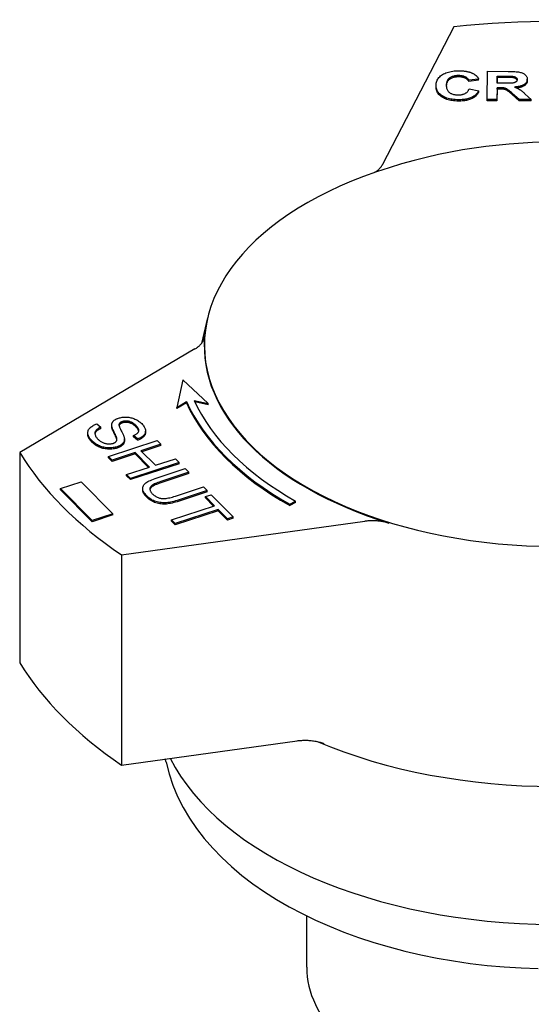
# Model space of a CAD drawing. Header units: millimetres. Extents: x 103 to 332, y -50 to 255.
# Tile 24 of 25: x 265 to 297, y 117 to 178. Entities that reach past the tile are written whole.
import ezdxf

# ---------------------------------------------------------------- set-up
doc = ezdxf.new("R2010")
doc.units = ezdxf.units.MM
doc.layers.add('Detail', color=2, linetype='Continuous')

msp = doc.modelspace()

# ---------------------------------------------------------------- linework, layer by layer
at = {"layer": 'Detail'}
for p, q in [((292.345, 177.482), (287.912, 168.892)), ((294.428, 172.948), (294.444, 174.698)), ((294.444, 174.698), (295.741, 174.694)), ((291.249, 173.727), (291.249, 173.809)), ((293.9, 174.218), (293.29, 174.136)), ((293.29, 174.054), (293.29, 174.136)), ((293.9, 174.136), (293.29, 174.054)), ((293.9, 174.136), (293.9, 174.218)), ((295.053, 173.956), (295.057, 174.4)), ((295.509, 173.954), (295.053, 173.956)), ((295.057, 174.318), (295.054, 173.956)), ((295.057, 174.4), (295.539, 174.398)), ((295.057, 174.318), (295.057, 174.4)), ((295.539, 174.316), (295.057, 174.318)), ((295.989, 174.31), (295.989, 174.392)), ((296.936, 174.121), (296.936, 174.203)), ((296.936, 174.121), (296.936, 174.118)), ((293.307, 173.596), (293.903, 173.486)), ((293.903, 173.404), (293.903, 173.486)), ((295.051, 173.677), (295.044, 172.946)), ((295.051, 173.595), (295.044, 172.864)), ((295.176, 173.677), (295.051, 173.677)), ((295.051, 173.595), (295.051, 173.677)), ((295.176, 173.595), (295.051, 173.595)), ((296.437, 172.942), (295.996, 173.325)), ((296.437, 172.86), (295.996, 173.243)), ((296.805, 173.282), (297.174, 172.94)), ((295.044, 172.946), (294.428, 172.948)), ((294.428, 172.866), (294.428, 172.948)), ((295.044, 172.864), (294.428, 172.866)), ((295.044, 172.864), (295.044, 172.946)), ((297.174, 172.94), (296.437, 172.942)), ((296.437, 172.86), (296.437, 172.942)), ((297.174, 172.858), (296.437, 172.86)), ((297.174, 172.858), (297.174, 172.94)), ((277.004, 159.323), (276.623, 157.726)), ((276.214, 157.385), (265.285, 150.918)), ((275.447, 155.449), (275.074, 153.741)), ((277.031, 153.987), (275.447, 155.449)), ((276.166, 154.172), (277.031, 153.987)), ((275.074, 153.741), (275.677, 154.111)), ((275.677, 154.029), (275.074, 153.659)), ((275.074, 153.659), (275.074, 153.741)), ((275.677, 154.029), (275.677, 154.111)), ((277.031, 153.905), (276.207, 154.081)), ((277.031, 153.905), (277.031, 153.987)), ((270.099, 152.712), (270.348, 152.505)), ((270.348, 152.423), (270.348, 152.505)), ((271.025, 152.548), (271.025, 152.63)), ((271.026, 152.52), (271.026, 152.602)), ((271.485, 152.614), (271.485, 152.696)), ((269.528, 152.065), (269.528, 152.147)), ((271.332, 151.758), (271.332, 151.84)), ((271.814, 151.669), (271.814, 151.751)), ((272.636, 151.77), (272.386, 151.981)), ((272.386, 151.899), (272.386, 151.981)), ((272.636, 151.688), (272.386, 151.899)), ((272.636, 151.688), (272.636, 151.77)), ((273.131, 152.183), (273.131, 152.265)), ((270.825, 150.679), (273.865, 151.674)), ((274.095, 151.443), (272.846, 151.034)), ((274.095, 151.361), (272.907, 150.972)), ((273.865, 151.674), (274.095, 151.443)), ((274.095, 151.361), (274.095, 151.443)), ((265.285, 150.918), (265.285, 137.811)), ((271.055, 150.448), (270.825, 150.679)), ((270.825, 150.597), (270.825, 150.679)), ((271.055, 150.366), (270.825, 150.597)), ((272.487, 150.916), (271.055, 150.448)), ((272.487, 150.835), (271.055, 150.366)), ((273.386, 150.013), (272.487, 150.916)), ((272.487, 150.835), (272.487, 150.916)), ((273.324, 149.993), (272.487, 150.835)), ((272.846, 151.034), (273.745, 150.13)), ((273.745, 150.13), (274.994, 150.539)), ((274.994, 150.539), (275.224, 150.308)), ((271.055, 150.366), (271.055, 150.448)), ((271.954, 149.544), (273.386, 150.013)), ((275.224, 150.308), (272.184, 149.313)), ((275.224, 150.226), (272.184, 149.231)), ((273.853, 149.345), (275.61, 149.919)), ((275.224, 150.226), (275.224, 150.308)), ((275.61, 149.919), (275.84, 149.688)), ((272.184, 149.313), (271.954, 149.544)), ((271.954, 149.462), (271.954, 149.544)), ((272.184, 149.231), (271.954, 149.462)), ((272.184, 149.231), (272.184, 149.313)), ((275.84, 149.688), (274.086, 149.114)), ((275.84, 149.606), (274.086, 149.032)), ((275.84, 149.606), (275.84, 149.688)), ((267.822, 148.679), (269.127, 149.104)), ((269.797, 146.684), (267.822, 148.679)), ((267.822, 148.597), (267.822, 148.679)), ((269.127, 149.104), (271.101, 147.109)), ((272.953, 148.6), (272.953, 148.682)), ((274.99, 148.205), (276.744, 148.779)), ((276.744, 148.779), (276.974, 148.548)), ((269.797, 146.602), (267.822, 148.597)), ((276.974, 148.548), (275.218, 147.973)), ((276.974, 148.466), (275.218, 147.891)), ((276.867, 148.177), (277.226, 148.294)), ((277.438, 147.602), (276.867, 148.177)), ((276.867, 148.095), (276.867, 148.177)), ((277.377, 147.582), (276.867, 148.095)), ((276.974, 148.466), (276.974, 148.548)), ((277.226, 148.294), (278.601, 146.912)), ((274.757, 146.725), (277.438, 147.602)), ((282.124, 147.693), (282.475, 147.897)), ((282.475, 147.815), (282.124, 147.611)), ((282.124, 147.611), (282.124, 147.693)), ((282.475, 147.815), (282.475, 147.897)), ((271.101, 147.109), (269.797, 146.684)), ((271.101, 147.027), (269.797, 146.602)), ((271.101, 147.027), (271.101, 147.109)), ((277.668, 147.371), (274.987, 146.494)), ((277.668, 147.289), (274.987, 146.412)), ((278.242, 146.794), (277.668, 147.371)), ((277.668, 147.289), (277.668, 147.371)), ((278.242, 146.712), (277.668, 147.289)), ((278.601, 146.912), (278.242, 146.794)), ((278.601, 146.83), (278.242, 146.712)), ((278.242, 146.712), (278.242, 146.794)), ((278.601, 146.83), (278.601, 146.912)), ((269.797, 146.602), (269.797, 146.684)), ((271.627, 144.541), (286.804, 146.633)), ((274.987, 146.494), (274.757, 146.725)), ((274.757, 146.643), (274.757, 146.725)), ((274.987, 146.412), (274.757, 146.643)), ((274.987, 146.412), (274.987, 146.494)), ((271.627, 144.541), (271.627, 131.434)), ((271.627, 131.434), (282.583, 132.944)), ((274.409, 131.603), (274.364, 131.811)), ((283.184, 118.817), (283.184, 122.02))]:
    msp.add_line(p, q, dxfattribs=at)
at = {"layer": 'Detail', "flags": 128}
for points in [[(291.249, 173.816), (291.252, 173.888), (291.261, 173.957), (291.275, 174.023), (291.295, 174.086), (291.32, 174.147), (291.351, 174.204), (291.386, 174.259), (291.428, 174.312), (291.475, 174.361), (291.527, 174.408), (291.585, 174.452), (291.648, 174.494), (291.715, 174.532), (291.786, 174.567), (291.861, 174.599), (291.939, 174.627), (292.02, 174.652), (292.104, 174.673), (292.193, 174.692), (292.284, 174.706), (292.379, 174.718), (292.477, 174.726), (292.579, 174.731), (292.684, 174.732)], [(292.652, 174.431), (292.596, 174.43), (292.542, 174.427), (292.49, 174.423), (292.439, 174.416), (292.391, 174.407), (292.344, 174.397), (292.299, 174.384), (292.255, 174.37), (292.214, 174.354), (292.174, 174.336), (292.136, 174.315), (292.099, 174.293), (292.065, 174.269), (292.034, 174.242), (292.006, 174.213), (291.981, 174.181), (291.958, 174.147), (291.939, 174.111), (291.922, 174.072), (291.909, 174.031), (291.898, 173.987), (291.89, 173.941), (291.886, 173.892), (291.884, 173.841)], [(293.29, 174.136), (293.281, 174.158), (293.27, 174.179), (293.257, 174.2), (293.242, 174.22), (293.226, 174.239), (293.208, 174.258), (293.189, 174.275), (293.168, 174.292), (293.145, 174.308), (293.121, 174.323), (293.095, 174.337), (293.067, 174.351), (293.038, 174.364), (293.008, 174.375), (292.977, 174.386), (292.945, 174.395), (292.912, 174.403), (292.877, 174.411), (292.842, 174.417), (292.806, 174.422), (292.769, 174.426), (292.731, 174.428), (292.692, 174.43), (292.652, 174.431)], [(292.684, 174.732), (292.731, 174.732), (292.776, 174.731), (292.821, 174.729), (292.865, 174.726), (292.908, 174.723), (292.95, 174.719), (292.992, 174.715), (293.033, 174.71), (293.074, 174.704), (293.113, 174.698), (293.152, 174.691), (293.19, 174.683), (293.228, 174.675), (293.264, 174.666), (293.3, 174.656), (293.336, 174.646), (293.37, 174.635), (293.404, 174.623), (293.437, 174.611), (293.469, 174.598), (293.501, 174.585), (293.532, 174.57), (293.562, 174.556), (293.592, 174.54)], [(293.592, 174.54), (293.609, 174.531), (293.625, 174.521), (293.642, 174.51), (293.657, 174.5), (293.673, 174.489), (293.688, 174.478), (293.703, 174.466), (293.717, 174.454), (293.732, 174.442), (293.745, 174.429), (293.759, 174.416), (293.772, 174.403), (293.784, 174.39), (293.797, 174.376), (293.809, 174.361), (293.82, 174.347), (293.832, 174.332), (293.842, 174.317), (293.853, 174.301), (293.863, 174.285), (293.873, 174.269), (293.882, 174.252), (293.892, 174.235), (293.9, 174.218)], [(295.741, 174.694), (295.86, 174.693), (295.969, 174.69), (296.071, 174.686), (296.164, 174.681), (296.249, 174.674), (296.325, 174.665), (296.393, 174.656), (296.452, 174.644), (296.506, 174.631), (296.557, 174.616), (296.605, 174.598), (296.65, 174.578), (296.693, 174.556), (296.733, 174.532), (296.771, 174.505), (296.805, 174.476), (296.836, 174.445), (296.863, 174.413), (296.886, 174.381), (296.904, 174.347), (296.918, 174.311), (296.929, 174.275), (296.934, 174.238), (296.936, 174.199)], [(292.631, 172.924), (292.531, 172.926), (292.435, 172.931), (292.341, 172.94), (292.251, 172.952), (292.163, 172.967), (292.078, 172.985), (291.997, 173.007), (291.918, 173.032), (291.843, 173.06), (291.771, 173.092), (291.701, 173.127), (291.635, 173.165), (291.572, 173.206), (291.516, 173.25), (291.464, 173.296), (291.419, 173.344), (291.378, 173.394), (291.343, 173.448), (291.314, 173.503), (291.29, 173.561), (291.272, 173.621), (291.258, 173.684), (291.251, 173.749), (291.249, 173.816)], [(292.652, 174.349), (292.597, 174.348), (292.545, 174.346), (292.494, 174.341), (292.444, 174.335), (292.397, 174.327), (292.351, 174.317), (292.306, 174.305), (292.264, 174.291), (292.223, 174.276), (292.184, 174.258), (292.146, 174.239), (292.11, 174.218), (292.076, 174.195), (292.045, 174.17), (292.016, 174.142), (291.991, 174.112), (291.968, 174.08), (291.947, 174.046), (291.93, 174.009), (291.915, 173.97), (291.903, 173.928), (291.894, 173.885), (291.888, 173.839), (291.884, 173.79)], [(291.884, 173.841), (291.885, 173.787), (291.888, 173.736), (291.895, 173.687), (291.905, 173.641), (291.918, 173.598), (291.933, 173.557), (291.952, 173.519), (291.973, 173.483), (291.997, 173.45), (292.024, 173.42), (292.054, 173.393), (292.087, 173.368), (292.123, 173.345), (292.16, 173.325), (292.199, 173.306), (292.239, 173.289), (292.282, 173.274), (292.326, 173.262), (292.371, 173.251), (292.419, 173.242), (292.468, 173.235), (292.519, 173.23), (292.572, 173.227), (292.627, 173.226)], [(293.29, 174.054), (293.281, 174.076), (293.27, 174.098), (293.257, 174.118), (293.242, 174.138), (293.226, 174.157), (293.208, 174.176), (293.189, 174.193), (293.168, 174.21), (293.145, 174.226), (293.121, 174.241), (293.095, 174.255), (293.067, 174.269), (293.038, 174.282), (293.008, 174.293), (292.977, 174.304), (292.945, 174.313), (292.912, 174.321), (292.877, 174.329), (292.842, 174.335), (292.806, 174.34), (292.769, 174.344), (292.731, 174.347), (292.692, 174.348), (292.652, 174.349)], [(296.301, 174.179), (296.3, 174.159), (296.297, 174.141), (296.292, 174.123), (296.285, 174.107), (296.276, 174.091), (296.265, 174.075), (296.252, 174.061), (296.237, 174.048), (296.221, 174.035), (296.203, 174.023), (296.183, 174.013), (296.162, 174.003), (296.14, 173.994), (296.116, 173.986), (296.09, 173.98), (296.064, 173.974), (296.031, 173.969), (295.987, 173.965), (295.934, 173.961), (295.87, 173.959), (295.795, 173.956), (295.71, 173.955), (295.615, 173.954), (295.509, 173.954)], [(295.539, 174.398), (295.569, 174.398), (295.599, 174.398), (295.627, 174.398), (295.655, 174.398), (295.682, 174.398), (295.707, 174.397), (295.732, 174.397), (295.755, 174.397), (295.777, 174.397), (295.799, 174.397), (295.819, 174.396), (295.838, 174.396), (295.857, 174.396), (295.874, 174.395), (295.89, 174.395), (295.905, 174.395), (295.919, 174.394), (295.933, 174.394), (295.945, 174.394), (295.956, 174.393), (295.966, 174.393), (295.975, 174.392), (295.983, 174.392), (295.989, 174.392)], [(295.989, 174.31), (295.983, 174.31), (295.975, 174.311), (295.966, 174.311), (295.956, 174.311), (295.945, 174.312), (295.933, 174.312), (295.919, 174.313), (295.905, 174.313), (295.89, 174.313), (295.874, 174.314), (295.857, 174.314), (295.838, 174.314), (295.819, 174.314), (295.799, 174.315), (295.777, 174.315), (295.755, 174.315), (295.732, 174.315), (295.707, 174.316), (295.682, 174.316), (295.655, 174.316), (295.627, 174.316), (295.599, 174.316), (295.569, 174.316), (295.539, 174.316)], [(295.989, 174.392), (296.014, 174.389), (296.037, 174.385), (296.06, 174.382), (296.081, 174.377), (296.102, 174.372), (296.121, 174.367), (296.14, 174.36), (296.158, 174.354), (296.175, 174.347), (296.191, 174.339), (296.206, 174.33), (296.22, 174.322), (296.233, 174.312), (296.245, 174.302), (296.256, 174.292), (296.266, 174.281), (296.274, 174.27), (296.281, 174.258), (296.288, 174.246), (296.293, 174.234), (296.297, 174.221), (296.299, 174.207), (296.301, 174.193), (296.301, 174.179)], [(296.297, 174.139), (296.293, 174.15), (296.289, 174.161), (296.284, 174.172), (296.278, 174.182), (296.271, 174.192), (296.263, 174.202), (296.255, 174.211), (296.245, 174.22), (296.235, 174.229), (296.223, 174.237), (296.211, 174.245), (296.199, 174.253), (296.185, 174.26), (296.171, 174.266), (296.156, 174.273), (296.14, 174.279), (296.124, 174.284), (296.107, 174.289), (296.089, 174.293), (296.07, 174.297), (296.051, 174.301), (296.031, 174.304), (296.011, 174.307), (295.989, 174.31)], [(296.936, 174.199), (296.935, 174.167), (296.93, 174.136), (296.923, 174.106), (296.913, 174.076), (296.9, 174.048), (296.884, 174.02), (296.866, 173.994), (296.845, 173.968), (296.821, 173.944), (296.794, 173.92), (296.765, 173.897), (296.732, 173.875), (296.697, 173.855), (296.659, 173.835), (296.619, 173.817), (296.575, 173.801), (296.529, 173.785), (296.48, 173.771), (296.428, 173.759), (296.374, 173.747), (296.316, 173.737), (296.256, 173.729), (296.193, 173.721), (296.127, 173.715)], [(296.936, 174.118), (296.935, 174.089), (296.931, 174.061), (296.925, 174.034), (296.917, 174.007), (296.907, 173.981), (296.895, 173.956), (296.88, 173.932), (296.863, 173.909), (296.844, 173.886), (296.823, 173.864), (296.8, 173.843), (296.774, 173.822), (296.746, 173.802), (296.716, 173.783), (296.683, 173.765), (296.649, 173.749), (296.612, 173.733), (296.573, 173.718), (296.532, 173.704), (296.489, 173.692), (296.443, 173.68), (296.395, 173.67), (296.345, 173.66), (296.293, 173.652)], [(292.631, 172.842), (292.531, 172.844), (292.435, 172.849), (292.341, 172.858), (292.251, 172.87), (292.163, 172.885), (292.078, 172.903), (291.997, 172.925), (291.918, 172.95), (291.843, 172.978), (291.771, 173.01), (291.701, 173.045), (291.635, 173.083), (291.572, 173.124), (291.516, 173.168), (291.464, 173.214), (291.419, 173.262), (291.378, 173.313), (291.343, 173.366), (291.314, 173.421), (291.29, 173.479), (291.272, 173.539), (291.258, 173.602), (291.251, 173.667), (291.249, 173.734)], [(292.627, 173.226), (292.667, 173.226), (292.707, 173.228), (292.746, 173.231), (292.783, 173.235), (292.82, 173.241), (292.856, 173.247), (292.891, 173.255), (292.925, 173.265), (292.958, 173.275), (292.989, 173.287), (293.021, 173.3), (293.051, 173.314), (293.079, 173.33), (293.107, 173.347), (293.133, 173.365), (293.158, 173.385), (293.181, 173.407), (293.203, 173.429), (293.224, 173.453), (293.243, 173.479), (293.261, 173.506), (293.278, 173.534), (293.293, 173.564), (293.307, 173.596)], [(293.903, 173.486), (293.878, 173.439), (293.851, 173.394), (293.822, 173.352), (293.79, 173.311), (293.755, 173.273), (293.718, 173.236), (293.678, 173.202), (293.636, 173.17), (293.591, 173.14), (293.544, 173.111), (293.495, 173.085), (293.442, 173.061), (293.388, 173.039), (293.331, 173.019), (293.271, 173.001), (293.21, 172.984), (293.145, 172.97), (293.079, 172.958), (293.01, 172.947), (292.939, 172.939), (292.866, 172.932), (292.79, 172.928), (292.711, 172.925), (292.631, 172.924)], [(293.903, 173.404), (293.878, 173.357), (293.851, 173.313), (293.822, 173.27), (293.79, 173.229), (293.755, 173.191), (293.718, 173.155), (293.678, 173.12), (293.636, 173.088), (293.591, 173.058), (293.544, 173.029), (293.495, 173.003), (293.442, 172.979), (293.388, 172.957), (293.331, 172.937), (293.271, 172.919), (293.21, 172.902), (293.145, 172.888), (293.079, 172.876), (293.01, 172.865), (292.939, 172.857), (292.866, 172.85), (292.79, 172.846), (292.711, 172.843), (292.631, 172.842)], [(295.996, 173.325), (295.939, 173.374), (295.887, 173.418), (295.839, 173.457), (295.796, 173.492), (295.758, 173.522), (295.725, 173.547), (295.696, 173.567), (295.672, 173.583), (295.65, 173.596), (295.628, 173.608), (295.605, 173.619), (295.582, 173.628), (295.559, 173.637), (295.536, 173.644), (295.512, 173.651), (295.488, 173.656), (295.461, 173.661), (295.432, 173.665), (295.398, 173.668), (295.361, 173.671), (295.32, 173.673), (295.276, 173.675), (295.228, 173.676), (295.176, 173.677)], [(295.996, 173.243), (295.939, 173.292), (295.887, 173.336), (295.839, 173.375), (295.796, 173.41), (295.758, 173.44), (295.725, 173.465), (295.696, 173.485), (295.672, 173.501), (295.65, 173.514), (295.628, 173.526), (295.605, 173.537), (295.582, 173.546), (295.559, 173.555), (295.536, 173.563), (295.512, 173.569), (295.488, 173.574), (295.461, 173.579), (295.432, 173.583), (295.398, 173.587), (295.361, 173.589), (295.32, 173.592), (295.276, 173.593), (295.228, 173.594), (295.176, 173.595)], [(296.127, 173.715), (296.16, 173.704), (296.192, 173.692), (296.223, 173.681), (296.253, 173.669), (296.281, 173.657), (296.309, 173.645), (296.336, 173.632), (296.362, 173.62), (296.387, 173.607), (296.411, 173.594), (296.434, 173.581), (296.456, 173.567), (296.478, 173.553), (296.502, 173.537), (296.527, 173.52), (296.553, 173.5), (296.58, 173.479), (296.608, 173.456), (296.638, 173.431), (296.669, 173.405), (296.701, 173.377), (296.734, 173.347), (296.769, 173.316), (296.805, 173.282)], [(310.651, 168.13), (309.847, 168.419), (309.054, 168.683), (308.271, 168.921), (307.498, 169.137), (306.733, 169.33), (305.976, 169.503), (304.484, 169.793), (303.014, 170.011), (301.561, 170.163), (300.12, 170.253), (298.684, 170.283), (297.249, 170.253), (295.808, 170.163), (294.355, 170.011), (292.885, 169.793), (291.393, 169.503), (290.636, 169.33), (289.871, 169.137), (289.097, 168.921), (288.315, 168.683), (287.522, 168.419), (286.718, 168.13)], [(287.362, 168.363), (287.393, 168.382), (287.424, 168.4), (287.455, 168.42), (287.485, 168.439), (287.514, 168.459), (287.542, 168.479), (287.569, 168.5), (287.596, 168.521), (287.622, 168.542), (287.647, 168.564), (287.672, 168.585), (287.695, 168.607), (287.718, 168.63), (287.74, 168.652), (287.761, 168.675), (287.781, 168.699), (287.801, 168.722), (287.819, 168.746), (287.837, 168.769), (287.854, 168.793), (287.87, 168.818), (287.885, 168.842), (287.899, 168.867), (287.912, 168.892)], [(276.214, 157.385), (276.258, 157.412), (276.301, 157.44), (276.342, 157.468), (276.382, 157.497), (276.42, 157.526), (276.456, 157.557), (276.491, 157.587), (276.524, 157.619), (276.556, 157.651), (276.586, 157.683), (276.615, 157.716), (276.641, 157.749), (276.666, 157.783), (276.689, 157.818), (276.711, 157.852), (276.73, 157.887), (276.748, 157.923), (276.763, 157.958), (276.777, 157.994), (276.789, 158.03), (276.799, 158.066), (276.807, 158.103), (276.813, 158.139), (276.817, 158.176)], [(271.026, 152.602), (271.025, 152.628), (271.026, 152.654), (271.028, 152.68), (271.032, 152.705), (271.038, 152.729), (271.045, 152.752), (271.054, 152.775), (271.064, 152.797), (271.077, 152.819), (271.091, 152.84), (271.106, 152.86), (271.123, 152.88), (271.142, 152.899), (271.162, 152.918), (271.184, 152.935), (271.207, 152.952), (271.231, 152.969), (271.257, 152.985), (271.284, 153), (271.312, 153.014), (271.342, 153.028), (271.374, 153.041), (271.406, 153.053), (271.44, 153.065)], [(271.44, 153.065), (271.499, 153.082), (271.559, 153.097), (271.62, 153.11), (271.683, 153.119), (271.746, 153.126), (271.812, 153.13), (271.878, 153.132), (271.946, 153.131), (272.014, 153.127), (272.081, 153.12), (272.148, 153.109), (272.213, 153.096), (272.278, 153.079), (272.342, 153.06), (272.405, 153.037), (272.468, 153.011), (272.528, 152.982), (272.587, 152.952), (272.643, 152.919), (272.697, 152.884), (272.749, 152.847), (272.799, 152.808), (272.846, 152.767), (272.891, 152.724)], [(269.81, 151.631), (269.754, 151.69), (269.704, 151.748), (269.661, 151.804), (269.623, 151.859), (269.592, 151.913), (269.567, 151.966), (269.548, 152.018), (269.535, 152.068), (269.529, 152.117), (269.528, 152.166), (269.533, 152.213), (269.544, 152.26), (269.561, 152.305), (269.584, 152.35), (269.613, 152.394), (269.648, 152.437), (269.688, 152.478), (269.732, 152.518), (269.782, 152.555), (269.836, 152.591), (269.894, 152.624), (269.958, 152.656), (270.026, 152.685), (270.099, 152.712)], [(270.348, 152.505), (270.297, 152.482), (270.249, 152.459), (270.205, 152.435), (270.165, 152.411), (270.129, 152.386), (270.097, 152.361), (270.069, 152.335), (270.045, 152.31), (270.024, 152.283), (270.007, 152.255), (269.994, 152.225), (269.984, 152.194), (269.978, 152.162), (269.976, 152.128), (269.978, 152.093), (269.983, 152.057), (269.992, 152.02), (270.004, 151.983), (270.021, 151.945), (270.041, 151.908), (270.065, 151.871), (270.092, 151.834), (270.124, 151.797), (270.159, 151.759)], [(270.348, 152.423), (270.32, 152.411), (270.293, 152.398), (270.267, 152.386), (270.242, 152.373), (270.218, 152.36), (270.196, 152.347), (270.174, 152.334), (270.154, 152.321), (270.135, 152.308), (270.117, 152.295), (270.1, 152.281), (270.084, 152.267), (270.069, 152.254), (270.056, 152.24), (270.043, 152.226), (270.032, 152.212), (270.021, 152.197), (270.012, 152.182), (270.004, 152.166), (269.997, 152.15), (269.991, 152.134), (269.986, 152.117), (269.982, 152.1), (269.979, 152.083)], [(271.026, 152.52), (271.026, 152.521), (271.026, 152.522), (271.026, 152.523), (271.026, 152.525), (271.025, 152.526), (271.025, 152.527), (271.025, 152.528), (271.025, 152.529), (271.025, 152.531), (271.025, 152.532), (271.025, 152.533), (271.025, 152.534), (271.025, 152.535), (271.025, 152.537), (271.025, 152.538), (271.025, 152.539), (271.025, 152.54), (271.025, 152.541), (271.025, 152.543), (271.025, 152.544), (271.025, 152.545), (271.025, 152.546), (271.025, 152.547), (271.025, 152.548)], [(271.332, 151.84), (271.327, 151.856), (271.321, 151.874), (271.314, 151.895), (271.304, 151.919), (271.293, 151.945), (271.281, 151.974), (271.267, 152.005), (271.251, 152.039), (271.233, 152.075), (271.214, 152.115), (271.193, 152.156), (271.171, 152.201), (271.149, 152.245), (271.128, 152.288), (271.11, 152.329), (271.093, 152.367), (271.078, 152.404), (271.065, 152.438), (271.054, 152.47), (271.045, 152.501), (271.037, 152.529), (271.032, 152.555), (271.028, 152.579), (271.026, 152.602)], [(271.332, 151.758), (271.327, 151.774), (271.321, 151.792), (271.314, 151.813), (271.304, 151.837), (271.293, 151.863), (271.281, 151.892), (271.267, 151.923), (271.251, 151.957), (271.233, 151.994), (271.214, 152.033), (271.193, 152.074), (271.171, 152.119), (271.149, 152.164), (271.128, 152.206), (271.11, 152.247), (271.093, 152.285), (271.078, 152.322), (271.065, 152.356), (271.054, 152.389), (271.045, 152.419), (271.037, 152.447), (271.032, 152.473), (271.028, 152.498), (271.026, 152.52)], [(271.485, 152.696), (271.48, 152.677), (271.479, 152.656), (271.48, 152.631), (271.484, 152.603), (271.49, 152.573), (271.5, 152.539), (271.512, 152.503), (271.528, 152.463), (271.546, 152.421), (271.567, 152.375), (271.591, 152.326), (271.618, 152.275), (271.645, 152.223), (271.67, 152.174), (271.694, 152.127), (271.715, 152.083), (271.734, 152.042), (271.751, 152.003), (271.765, 151.966), (271.778, 151.933), (271.789, 151.902), (271.798, 151.873), (271.804, 151.847), (271.809, 151.824)], [(271.485, 152.614), (271.485, 152.613), (271.485, 152.613), (271.485, 152.613), (271.485, 152.612), (271.485, 152.612), (271.485, 152.612), (271.485, 152.612), (271.484, 152.611), (271.484, 152.611), (271.484, 152.611), (271.484, 152.61), (271.484, 152.61), (271.484, 152.61), (271.484, 152.61), (271.484, 152.609), (271.484, 152.609), (271.484, 152.609), (271.484, 152.608), (271.483, 152.608), (271.483, 152.608), (271.483, 152.608), (271.483, 152.607), (271.483, 152.607), (271.483, 152.607)], [(271.689, 152.852), (271.675, 152.847), (271.662, 152.843), (271.65, 152.838), (271.638, 152.833), (271.626, 152.827), (271.614, 152.822), (271.604, 152.816), (271.593, 152.811), (271.583, 152.805), (271.574, 152.799), (271.564, 152.792), (271.556, 152.786), (271.547, 152.779), (271.54, 152.773), (271.532, 152.766), (271.525, 152.759), (271.519, 152.751), (271.513, 152.744), (271.507, 152.736), (271.502, 152.728), (271.497, 152.72), (271.493, 152.712), (271.489, 152.704), (271.485, 152.696)], [(271.689, 152.77), (271.675, 152.766), (271.662, 152.761), (271.65, 152.756), (271.638, 152.751), (271.626, 152.746), (271.614, 152.74), (271.604, 152.735), (271.593, 152.729), (271.583, 152.723), (271.574, 152.717), (271.564, 152.711), (271.556, 152.704), (271.547, 152.697), (271.54, 152.691), (271.532, 152.684), (271.525, 152.677), (271.519, 152.669), (271.513, 152.662), (271.507, 152.654), (271.502, 152.646), (271.497, 152.639), (271.493, 152.63), (271.489, 152.622), (271.485, 152.614)], [(272.546, 152.599), (272.511, 152.633), (272.476, 152.664), (272.44, 152.694), (272.404, 152.721), (272.368, 152.746), (272.332, 152.769), (272.295, 152.79), (272.258, 152.809), (272.221, 152.825), (272.183, 152.839), (272.145, 152.851), (272.107, 152.861), (272.069, 152.869), (272.031, 152.875), (271.994, 152.88), (271.958, 152.883), (271.922, 152.885), (271.887, 152.885), (271.853, 152.883), (271.819, 152.88), (271.785, 152.876), (271.753, 152.869), (271.72, 152.861), (271.689, 152.852)], [(272.546, 152.517), (272.511, 152.551), (272.476, 152.582), (272.44, 152.612), (272.404, 152.639), (272.368, 152.664), (272.332, 152.687), (272.295, 152.708), (272.258, 152.727), (272.221, 152.743), (272.183, 152.757), (272.145, 152.769), (272.107, 152.779), (272.069, 152.787), (272.031, 152.793), (271.994, 152.798), (271.958, 152.801), (271.922, 152.803), (271.887, 152.803), (271.853, 152.802), (271.819, 152.798), (271.785, 152.794), (271.753, 152.787), (271.72, 152.78), (271.689, 152.77)], [(272.386, 151.981), (272.43, 152), (272.471, 152.019), (272.508, 152.039), (272.543, 152.06), (272.574, 152.081), (272.602, 152.103), (272.626, 152.125), (272.648, 152.148), (272.666, 152.171), (272.682, 152.195), (272.694, 152.22), (272.703, 152.245), (272.708, 152.27), (272.711, 152.297), (272.709, 152.324), (272.705, 152.352), (272.697, 152.38), (272.686, 152.409), (272.671, 152.439), (272.653, 152.47), (272.631, 152.501), (272.606, 152.533), (272.578, 152.565), (272.546, 152.599)], [(272.707, 152.261), (272.705, 152.271), (272.702, 152.28), (272.699, 152.29), (272.696, 152.3), (272.693, 152.31), (272.689, 152.32), (272.684, 152.331), (272.679, 152.341), (272.674, 152.351), (272.668, 152.362), (272.662, 152.372), (272.656, 152.383), (272.649, 152.394), (272.641, 152.404), (272.634, 152.415), (272.626, 152.426), (272.617, 152.437), (272.608, 152.448), (272.599, 152.459), (272.589, 152.471), (272.579, 152.482), (272.568, 152.494), (272.557, 152.505), (272.546, 152.517)], [(272.891, 152.724), (272.937, 152.676), (272.978, 152.628), (273.014, 152.58), (273.046, 152.532), (273.072, 152.485), (273.094, 152.439), (273.111, 152.392), (273.123, 152.346), (273.13, 152.301), (273.131, 152.256), (273.128, 152.213), (273.118, 152.171), (273.104, 152.13), (273.084, 152.09), (273.059, 152.05), (273.029, 152.013), (272.994, 151.976), (272.955, 151.941), (272.912, 151.908), (272.865, 151.877), (272.814, 151.848), (272.758, 151.82), (272.699, 151.794), (272.636, 151.77)], [(269.81, 151.549), (269.787, 151.573), (269.765, 151.597), (269.744, 151.62), (269.723, 151.643), (269.704, 151.666), (269.686, 151.689), (269.669, 151.711), (269.652, 151.734), (269.637, 151.756), (269.623, 151.778), (269.61, 151.8), (269.597, 151.821), (269.586, 151.843), (269.576, 151.864), (269.567, 151.885), (269.558, 151.906), (269.551, 151.926), (269.545, 151.947), (269.54, 151.967), (269.535, 151.987), (269.532, 152.007), (269.53, 152.027), (269.528, 152.046), (269.528, 152.065)], [(270.159, 151.759), (270.192, 151.727), (270.227, 151.697), (270.262, 151.668), (270.299, 151.641), (270.337, 151.615), (270.377, 151.592), (270.417, 151.569), (270.459, 151.549), (270.501, 151.53), (270.544, 151.513), (270.586, 151.499), (270.628, 151.487), (270.671, 151.476), (270.713, 151.469), (270.755, 151.463), (270.797, 151.459), (270.839, 151.458), (270.879, 151.458), (270.919, 151.459), (270.958, 151.463), (270.997, 151.469), (271.034, 151.476), (271.071, 151.485), (271.106, 151.495)], [(271.106, 151.495), (271.13, 151.503), (271.152, 151.512), (271.173, 151.521), (271.193, 151.531), (271.212, 151.541), (271.229, 151.551), (271.245, 151.562), (271.261, 151.574), (271.275, 151.586), (271.288, 151.598), (271.299, 151.611), (271.31, 151.624), (271.319, 151.638), (271.327, 151.653), (271.334, 151.669), (271.339, 151.685), (271.343, 151.702), (271.345, 151.719), (271.346, 151.738), (271.346, 151.757), (271.344, 151.777), (271.341, 151.797), (271.337, 151.818), (271.332, 151.84)], [(271.343, 151.705), (271.343, 151.707), (271.342, 151.709), (271.342, 151.711), (271.342, 151.713), (271.341, 151.716), (271.341, 151.718), (271.341, 151.72), (271.34, 151.722), (271.34, 151.724), (271.339, 151.727), (271.339, 151.729), (271.338, 151.731), (271.338, 151.733), (271.337, 151.735), (271.337, 151.738), (271.336, 151.74), (271.336, 151.742), (271.335, 151.745), (271.335, 151.747), (271.334, 151.749), (271.333, 151.751), (271.333, 151.754), (271.332, 151.756), (271.332, 151.758)], [(271.809, 151.824), (271.812, 151.792), (271.814, 151.761), (271.814, 151.731), (271.811, 151.702), (271.807, 151.674), (271.801, 151.646), (271.792, 151.62), (271.782, 151.594), (271.77, 151.569), (271.755, 151.544), (271.739, 151.521), (271.721, 151.498), (271.701, 151.476), (271.679, 151.455), (271.655, 151.435), (271.63, 151.415), (271.602, 151.396), (271.573, 151.378), (271.543, 151.36), (271.51, 151.344), (271.476, 151.328), (271.44, 151.313), (271.402, 151.298), (271.362, 151.285)], [(273.131, 152.183), (273.13, 152.157), (273.128, 152.132), (273.123, 152.107), (273.116, 152.082), (273.108, 152.057), (273.098, 152.033), (273.086, 152.01), (273.072, 151.987), (273.056, 151.964), (273.038, 151.941), (273.019, 151.919), (272.998, 151.898), (272.975, 151.877), (272.951, 151.856), (272.926, 151.837), (272.9, 151.818), (272.872, 151.799), (272.842, 151.782), (272.811, 151.765), (272.779, 151.748), (272.745, 151.732), (272.71, 151.717), (272.674, 151.702), (272.636, 151.688)], [(271.362, 151.285), (271.3, 151.266), (271.237, 151.25), (271.172, 151.238), (271.106, 151.227), (271.038, 151.22), (270.969, 151.215), (270.898, 151.214), (270.825, 151.215), (270.752, 151.219), (270.68, 151.226), (270.608, 151.236), (270.538, 151.25), (270.468, 151.266), (270.399, 151.286), (270.331, 151.309), (270.263, 151.335), (270.198, 151.364), (270.134, 151.395), (270.074, 151.428), (270.016, 151.464), (269.961, 151.502), (269.908, 151.543), (269.858, 151.586), (269.81, 151.631)], [(271.362, 151.203), (271.3, 151.184), (271.237, 151.169), (271.172, 151.156), (271.106, 151.145), (271.038, 151.138), (270.969, 151.134), (270.898, 151.132), (270.825, 151.133), (270.752, 151.137), (270.68, 151.144), (270.608, 151.154), (270.538, 151.168), (270.468, 151.184), (270.399, 151.204), (270.331, 151.227), (270.263, 151.253), (270.198, 151.282), (270.134, 151.313), (270.074, 151.346), (270.016, 151.382), (269.961, 151.42), (269.908, 151.461), (269.858, 151.504), (269.81, 151.549)], [(271.814, 151.669), (271.813, 151.643), (271.811, 151.616), (271.807, 151.591), (271.801, 151.566), (271.794, 151.542), (271.785, 151.518), (271.774, 151.495), (271.762, 151.473), (271.748, 151.452), (271.733, 151.431), (271.716, 151.41), (271.697, 151.391), (271.677, 151.372), (271.656, 151.353), (271.633, 151.335), (271.609, 151.318), (271.583, 151.302), (271.556, 151.286), (271.527, 151.27), (271.497, 151.256), (271.465, 151.241), (271.432, 151.228), (271.398, 151.215), (271.362, 151.203)], [(273.205, 148.218), (273.148, 148.279), (273.098, 148.338), (273.055, 148.396), (273.02, 148.453), (272.993, 148.508), (272.972, 148.562), (272.959, 148.615), (272.953, 148.667), (272.955, 148.717), (272.963, 148.766), (272.978, 148.814), (273, 148.86), (273.03, 148.904), (273.066, 148.947), (273.108, 148.989), (273.158, 149.029), (273.216, 149.069), (273.282, 149.108), (273.356, 149.148), (273.439, 149.187), (273.53, 149.226), (273.629, 149.266), (273.737, 149.305), (273.853, 149.345)], [(274.086, 149.114), (273.991, 149.082), (273.904, 149.051), (273.825, 149.021), (273.754, 148.992), (273.69, 148.963), (273.634, 148.935), (273.586, 148.908), (273.546, 148.882), (273.512, 148.856), (273.482, 148.828), (273.457, 148.8), (273.436, 148.771), (273.42, 148.74), (273.409, 148.709), (273.402, 148.676), (273.4, 148.642), (273.403, 148.608), (273.41, 148.574), (273.421, 148.538), (273.438, 148.503), (273.458, 148.467), (273.484, 148.431), (273.514, 148.394), (273.549, 148.357)], [(274.086, 149.032), (274.027, 149.013), (273.97, 148.993), (273.917, 148.974), (273.867, 148.956), (273.819, 148.937), (273.775, 148.919), (273.733, 148.901), (273.695, 148.883), (273.659, 148.866), (273.626, 148.849), (273.597, 148.833), (273.57, 148.816), (273.546, 148.8), (273.524, 148.784), (273.504, 148.768), (273.486, 148.751), (273.47, 148.734), (273.455, 148.716), (273.442, 148.698), (273.431, 148.68), (273.422, 148.661), (273.414, 148.642), (273.408, 148.622), (273.404, 148.602)], [(273.205, 148.136), (273.184, 148.157), (273.164, 148.178), (273.146, 148.199), (273.128, 148.22), (273.111, 148.24), (273.094, 148.26), (273.079, 148.281), (273.065, 148.301), (273.051, 148.32), (273.038, 148.34), (273.027, 148.36), (273.016, 148.379), (273.006, 148.398), (272.996, 148.417), (272.988, 148.436), (272.981, 148.455), (272.974, 148.474), (272.969, 148.492), (272.964, 148.511), (272.96, 148.529), (272.957, 148.547), (272.955, 148.565), (272.953, 148.583), (272.953, 148.6)], [(275.218, 147.973), (275.105, 147.938), (274.996, 147.906), (274.892, 147.878), (274.792, 147.853), (274.695, 147.833), (274.603, 147.816), (274.515, 147.803), (274.431, 147.794), (274.349, 147.789), (274.268, 147.788), (274.186, 147.791), (274.104, 147.798), (274.023, 147.809), (273.942, 147.824), (273.861, 147.843), (273.78, 147.866), (273.7, 147.893), (273.622, 147.925), (273.547, 147.962), (273.474, 148.004), (273.403, 148.05), (273.335, 148.102), (273.269, 148.158), (273.205, 148.218)], [(275.218, 147.891), (275.105, 147.856), (274.996, 147.824), (274.892, 147.796), (274.792, 147.771), (274.695, 147.751), (274.603, 147.734), (274.515, 147.721), (274.431, 147.712), (274.349, 147.707), (274.268, 147.706), (274.186, 147.709), (274.104, 147.716), (274.023, 147.727), (273.942, 147.742), (273.861, 147.761), (273.78, 147.784), (273.7, 147.811), (273.622, 147.843), (273.547, 147.88), (273.474, 147.922), (273.403, 147.968), (273.335, 148.02), (273.269, 148.076), (273.205, 148.136)], [(273.549, 148.357), (273.591, 148.316), (273.634, 148.279), (273.678, 148.244), (273.723, 148.212), (273.769, 148.182), (273.815, 148.156), (273.863, 148.133), (273.911, 148.113), (273.959, 148.095), (274.009, 148.081), (274.059, 148.07), (274.111, 148.061), (274.164, 148.056), (274.221, 148.053), (274.281, 148.054), (274.346, 148.058), (274.414, 148.065), (274.485, 148.076), (274.56, 148.089), (274.639, 148.106), (274.721, 148.126), (274.807, 148.149), (274.897, 148.176), (274.99, 148.205)], [(288.309, 146.524), (288.252, 146.541), (288.194, 146.557), (288.134, 146.572), (288.075, 146.586), (288.014, 146.598), (287.953, 146.61), (287.891, 146.621), (287.829, 146.63), (287.766, 146.639), (287.703, 146.646), (287.639, 146.652), (287.575, 146.658), (287.51, 146.662), (287.446, 146.665), (287.381, 146.666), (287.317, 146.667), (287.252, 146.667), (287.188, 146.665), (287.123, 146.662), (287.059, 146.659), (286.995, 146.654), (286.931, 146.648), (286.867, 146.641), (286.804, 146.633)], [(282.583, 132.944), (282.655, 132.954), (282.728, 132.961), (282.801, 132.968), (282.875, 132.972), (282.948, 132.976), (283.022, 132.978), (283.096, 132.978), (283.17, 132.977), (283.244, 132.975), (283.318, 132.971), (283.391, 132.965), (283.464, 132.958), (283.537, 132.95), (283.609, 132.94), (283.68, 132.928), (283.751, 132.915), (283.82, 132.901), (283.889, 132.885), (283.957, 132.868), (284.024, 132.85), (284.089, 132.83), (284.153, 132.809), (284.216, 132.786), (284.278, 132.762)], [(274.409, 131.603), (274.595, 130.88), (274.836, 130.169), (275.129, 129.472), (275.474, 128.79), (275.867, 128.124), (276.307, 127.478), (276.791, 126.852), (277.319, 126.245), (277.888, 125.659), (278.496, 125.094), (279.142, 124.551), (279.825, 124.029), (280.543, 123.529), (281.294, 123.052), (282.077, 122.597), (282.89, 122.166), (283.732, 121.759), (284.601, 121.375), (285.496, 121.016), (286.415, 120.682), (287.357, 120.372), (288.32, 120.089), (289.301, 119.831), (290.3, 119.599), (291.314, 119.394), (292.341, 119.216), (293.38, 119.064), (294.429, 118.94), (295.486, 118.843), (296.549, 118.774), (297.616, 118.733)]]:
    msp.add_lwpolyline(points, dxfattribs=at)
at = {"layer": 'Detail'}
for centre, major_axis, start_param, end_param in [((298.566, 157.581), (-35.25, 0), 4.524635, 4.88978), ((298.684, 157.621), (-21.883, 0), 5.290973, 10.41699), ((298.684, 157.581), (-21.892, 0), 6.235758, 7.360244), ((299.153, 157.596), (-23.75, 0), 0.254048, 0.792259), ((299.153, 157.596), (-24.25, 0), 0.253254, 0.792259), ((299.153, 157.514), (-24.25, 0), 0.253254, 0.792259), ((298.566, 157.581), (-35.25, 0), 0.335844, 0.70099), ((298.566, 144.475), (-35.25, 0), 0.335844, 0.70099), ((298.684, 144.433), (25, 0), 4.076193, 5.335472), ((298.684, 135.832), (-25, 0), 0.281158, 2.846309), ((298.684, 118.817), (-15.501, 0), 0, 3.141593)]:
    msp.add_ellipse(centre, major_axis=major_axis, ratio=0.573576, start_param=start_param, end_param=end_param, dxfattribs=at)

doc.saveas('drawing.dxf')
